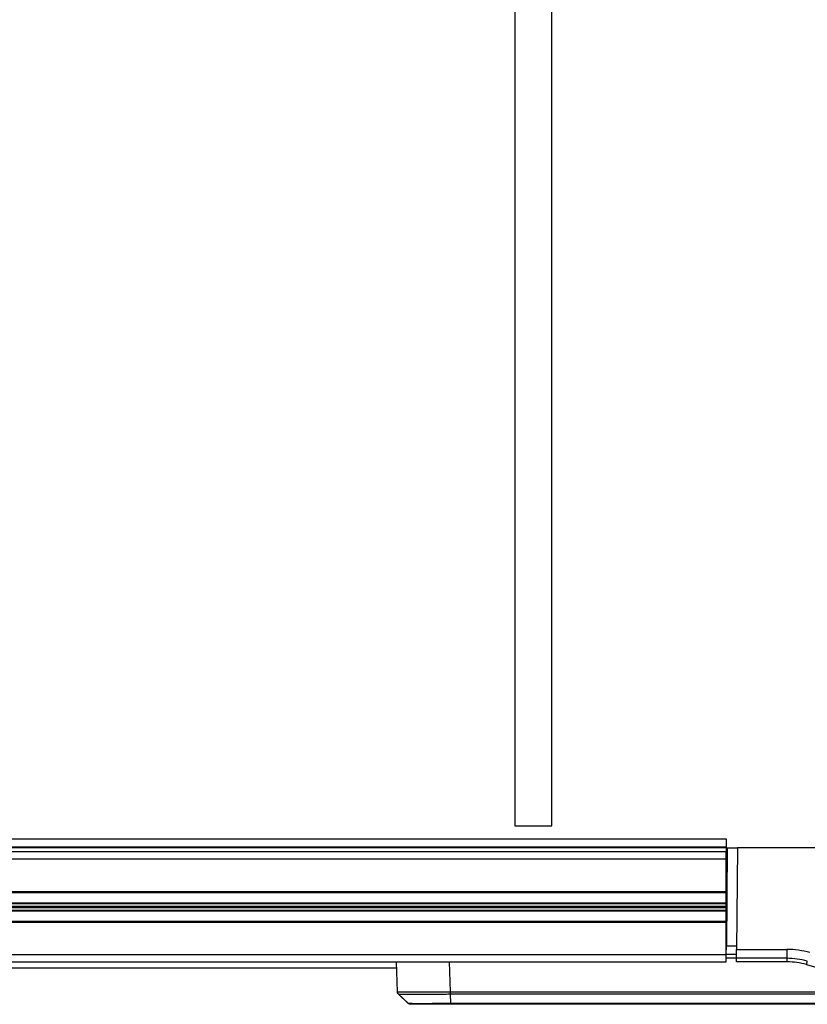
# Model space of a CAD drawing. Header units: millimetres. Extents: x 0 to 420, y 0 to 297.
# Tile 4 of 59: x 77 to 88, y 87 to 101. Entities that reach past the tile are written whole.
import ezdxf

# ---------------------------------------------------------------- set-up
doc = ezdxf.new("R2010")
doc.units = ezdxf.units.MM

msp = doc.modelspace()

# ---------------------------------------------------------------- linework, layer by layer
at = {"color": 7, "linetype": 'Continuous', "lineweight": 25}
for p, q in [((83.98707, 113.5516), (83.98707, 89.43016)), ((84.53779, 89.43016), (84.53779, 113.5516)), ((83.98707, 89.43016), (84.53779, 89.43016)), ((63.19552, 89.23741), (87.15175, 89.23741)), ((87.15175, 89.23741), (87.15175, 89.11585)), ((63.19552, 89.11585), (87.15175, 89.11585)), ((63.19552, 89.10641), (87.15175, 89.10641)), ((63.20898, 89.04466), (87.15175, 89.04466)), ((87.15175, 89.11585), (87.15175, 89.10641)), ((87.15175, 89.10641), (87.15175, 89.04466)), ((87.15175, 88.93451), (87.15175, 89.04466)), ((87.16569, 89.09973), (87.15291, 87.63552)), ((87.16569, 89.09973), (87.31909, 89.09973)), ((87.31909, 89.09973), (87.30583, 87.58045)), ((90.39916, 89.09973), (87.31909, 89.09973)), ((63.19552, 88.93451), (87.15175, 88.93451)), ((87.15175, 88.44713), (87.15175, 88.93451)), ((63.19552, 88.44713), (87.15175, 88.44713)), ((63.20364, 88.43336), (87.15175, 88.43336)), ((87.15175, 88.43336), (87.15175, 88.44713)), ((87.15175, 88.27935), (87.15175, 88.43336)), ((63.20222, 88.26962), (87.15175, 88.26962)), ((63.2023, 88.27935), (87.15175, 88.27935)), ((87.15175, 88.26962), (87.15175, 88.27935)), ((87.15175, 88.22831), (87.15175, 88.26962)), ((63.20124, 88.15781), (87.15175, 88.15781)), ((63.20132, 88.16754), (87.15175, 88.16754)), ((63.20168, 88.20885), (87.15175, 88.20885)), ((63.20185, 88.22831), (87.15175, 88.22831)), ((87.15175, 88.20885), (87.15175, 88.22831)), ((87.15175, 88.16754), (87.15175, 88.20885)), ((87.15175, 88.15781), (87.15175, 88.16754)), ((87.15175, 88.0038), (87.15175, 88.15781)), ((63.19552, 87.99003), (87.15175, 87.99003)), ((63.1999, 88.0038), (87.15175, 88.0038)), ((87.15175, 87.99197), (87.15175, 88.0038)), ((87.15175, 87.50265), (87.15175, 87.99003)), ((87.15175, 87.91568), (87.15535, 87.91568)), ((87.15175, 87.50265), (87.15291, 87.63552)), ((87.15291, 87.63552), (87.30631, 87.63552)), ((87.30467, 87.44757), (87.30583, 87.58045)), ((87.30583, 87.58045), (88.05929, 87.58045)), ((88.05929, 87.58045), (88.05929, 87.44757)), ((63.19552, 87.50265), (87.15175, 87.50265)), ((63.19552, 87.3925), (87.15175, 87.3925)), ((82.2267, 86.94708), (82.21115, 87.3925)), ((83.00071, 87.3925), (83.01627, 86.94708)), ((87.15175, 87.3925), (87.15175, 87.50265)), ((87.30515, 87.50265), (87.15175, 87.50265)), ((87.30468, 87.4495), (87.15175, 87.4495)), ((87.3042, 87.39442), (87.30467, 87.44757)), ((88.06169, 87.39442), (87.3042, 87.39442)), ((88.05929, 87.44757), (87.30467, 87.44757)), ((66.23595, 87.30654), (82.21415, 87.30654)), ((82.2267, 86.94709), (82.2267, 86.94708)), ((83.01703, 86.94709), (90.32174, 86.94709)), ((82.24329, 86.90954), (82.38962, 86.77311)), ((82.24418, 86.90873), (82.3887, 86.77397)), ((91.12555, 86.90873), (83.01779, 86.90873)), ((83.01779, 86.90873), (83.02409, 86.77397)), ((83.02409, 86.77397), (92.6216, 86.77397)), ((92.62293, 86.75918), (83.0257, 86.75918))]:
    msp.add_line(p, q, dxfattribs=at)
for centre, radius, start, end in [((88.05929, 86.34133), 1.23912, 73.915234, 90), ((88.05929, 86.34614), 1.10144, 73.915234, 90), ((87.75898, 87.40738), 0.30299, 357.549292, 7.623201), ((88.06169, 86.34806), 1.04636, 73.915234, 90), ((87.96867, 87.47713), 0.40241, 342.101996, 349.59524), ((91.95933, 99.86523), 13.02153, 253.915234, 262.775327), ((82.28174, 86.94901), 0.05507, 182.00009, 227.001695), ((83.91569, 86.95129), 0.89943, 180.267738, 182.712048)]:
    msp.add_arc(centre, radius, start, end, dxfattribs=at)
for points, knots in [([(82.24418, 86.90873), (82.24015, 86.91328), (82.23353, 86.92077), (82.22808, 86.93432), (82.22718, 86.94264), (82.2267, 86.94709)], [0, 0, 0, 0, 0.41960496, 0.68991306, 1, 1, 1, 1]), ([(82.2267, 86.94708), (82.22697, 86.94697), (82.22806, 86.94649), (82.24401, 86.94578), (82.28751, 86.94506), (82.3574, 86.94461), (82.44969, 86.94445), (82.558, 86.94459), (82.67668, 86.94498), (82.80624, 86.94563), (82.92117, 86.94636), (82.99185, 86.9469), (83.01627, 86.94708)], [0, 0, 0, 0, 0.03683633, 0.14734674, 0.25785685, 0.37890954, 0.49996205, 0.61039975, 0.72083755, 0.83127913, 0.94172098, 1, 1, 1, 1]), ([(83.01627, 86.94708), (83.01643, 86.94709), (83.01669, 86.94709), (83.01694, 86.94709), (83.01703, 86.94709)], [0, 0, 0, 0, 0.65871431, 1, 1, 1, 1]), ([(83.01726, 86.90873), (82.99336, 86.90858), (82.92481, 86.90815), (82.81223, 86.90755), (82.68601, 86.90702), (82.56909, 86.90669), (82.46374, 86.90658), (82.37257, 86.90671), (82.30448, 86.90708), (82.26121, 86.90766), (82.24557, 86.90824), (82.24446, 86.90863), (82.24418, 86.90873)], [0, 0, 0, 0, 0.05828549, 0.16715566, 0.27917508, 0.38802937, 0.50003474, 0.61900413, 0.74212958, 0.85106587, 0.96315761, 1, 1, 1, 1]), ([(82.3887, 86.77397), (82.3887, 86.77397), (82.3887, 86.77394), (82.39493, 86.77387), (82.42278, 86.77379), (82.46886, 86.77374), (82.55179, 86.7737), (82.69356, 86.77372), (82.87099, 86.77383), (82.98447, 86.77393), (83.02409, 86.77397), (83.02409, 86.77397)], [0, 0, 0, 0, 0.00000327, 0.10897537, 0.22109863, 0.33008382, 0.44222679, 0.66233606, 0.88240249, 0.99999673, 1, 1, 1, 1]), ([(83.01779, 86.90873), (83.01779, 86.90873), (83.01761, 86.90873), (83.01744, 86.90873), (83.01726, 86.90873)], [0, 0, 0, 0, 0.00627429, 1, 1, 1, 1]), ([(83.0257, 86.75918), (82.98838, 86.75918), (82.8812, 86.75918), (82.71348, 86.75918), (82.55468, 86.75918), (82.44684, 86.75918), (82.43312, 86.75918), (82.42626, 86.75918)], [0, 0, 0, 0, 0.11776096, 0.33816882, 0.55863667, 0.77933188, 1, 1, 1, 1])]:
    msp.add_open_spline(points, degree=3, knots=knots, dxfattribs=at)
for points in [[(83.01703, 86.94709), (83.01704, 86.94349), (83.01707, 86.9363), (83.01723, 86.92605), (83.01746, 86.91656), (83.01768, 86.91134), (83.01779, 86.90873)], [(82.42626, 86.75918), (82.42281, 86.75936), (82.41592, 86.75973), (82.40597, 86.76275), (82.39664, 86.76733), (82.39134, 86.77176), (82.3887, 86.77397)], [(83.0257, 86.75918), (83.02555, 86.75936), (83.02525, 86.75973), (83.02483, 86.76275), (83.02443, 86.76733), (83.02421, 86.77176), (83.02409, 86.77397)]]:
    msp.add_open_spline(points, degree=3, dxfattribs=at)

doc.saveas('drawing.dxf')
